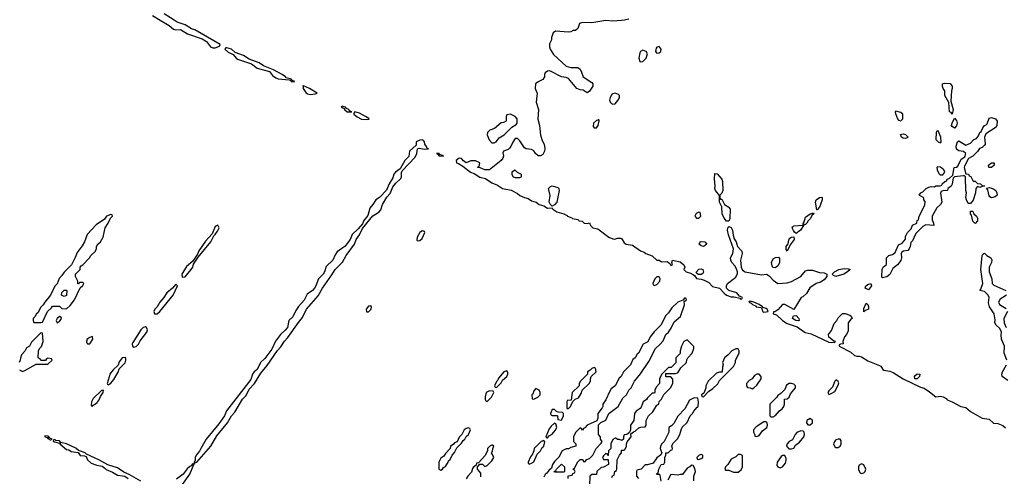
# Model space of a CAD drawing. Header units: inches. Extents: x 2701622 to 2964296, y 496201 to 720542.
# Tile 133 of 256: x 2777227 to 2785700, y 666069 to 670003. Entities that reach past the tile are written whole.
import ezdxf

# ---------------------------------------------------------------- set-up
doc = ezdxf.new("R2010")
doc.units = ezdxf.units.IN
doc.header["$MEASUREMENT"] = 0
for name, color, linetype in [('C7676', 7, 'Continuous'), ('C7677', 7, 'Continuous'), ('C7686', 7, 'Continuous'), ('C7687', 7, 'Continuous')]:
    doc.layers.add(name, color=color, linetype=linetype)

msp = doc.modelspace()

# ---------------------------------------------------------------- linework, layer by layer
at = {"layer": 'C7676', "color": 4, "elevation": 8}
for points in [[(2778435.9, 670000), (2778513.6, 669953.6), (2778550, 669922.4), (2778570, 669915.8), (2778610, 669919.3), (2778670, 669882), (2778797.2, 669837.2), (2778835.1, 669815.1), (2778870, 669767.7), (2778890, 669759.3), (2778910, 669761.3), (2778945.2, 669774.8), (2778953.2, 669790), (2778734.3, 669914.3), (2778705.4, 669925.4), (2778650, 669958.4), (2778582.9, 669982.9), (2778555.1, 670000)], [(2780000, 669255.3), (2779992, 669250), (2780000, 669246.7)], [(2780000, 668031.7), (2779958.2, 668001.8), (2779941.8, 667978.2), (2779920.4, 667930), (2779864.8, 667875.2), (2779850.2, 667829.8), (2779838.7, 667810), (2779797.4, 667770), (2779775.8, 667710), (2779763.1, 667690), (2779746.4, 667670), (2779701, 667639), (2779674.3, 667585.7), (2779626.6, 667533.4), (2779602.4, 667497.6), (2779578.4, 667441.6), (2779543.1, 667410), (2779530.3, 667349.7), (2779512.5, 667327.5), (2779470.4, 667290), (2779427.9, 667232.1), (2779396.3, 667163.7), (2779336.5, 667083.5), (2779299.5, 667050), (2779270.4, 666989.6), (2779244.4, 666970), (2779230.4, 666950), (2779216.9, 666903.1), (2779005.7, 666634.3), (2778988.5, 666590), (2778939.7, 666520.3), (2778832.4, 666390), (2778784.9, 666310), (2778774.9, 666285.1), (2778746, 666250), (2778737.1, 666230), (2778736, 666204), (2778724.7, 666184.7), (2778730, 666174), (2778734, 666186), (2778750, 666191), (2778871.3, 666328.7), (2778922.5, 666417.5), (2779015.1, 666530), (2779049.6, 666590), (2779077.5, 666622.5), (2779145.6, 666734.4), (2779175.4, 666764.6), (2779201.5, 666818.5), (2779247, 666870), (2779301.1, 666958.9), (2779356.2, 667023.8), (2779445.7, 667154.3), (2779474, 667186), (2779505.4, 667234.6), (2779534, 667266), (2779625.3, 667394.7), (2779662, 667438), (2779694.5, 667510), (2779795.6, 667624.4), (2779832, 667690), (2779914.3, 667805.7), (2779940.5, 667850), (2780000, 667907.5)], [(2777225.4, 666985.4), (2777250, 666972), (2777270, 666981), (2777370, 667034), (2777470, 667034), (2777506, 667070), (2777502, 667082), (2777470, 667086), (2777458, 667082), (2777450, 667066), (2777410, 667066), (2777402, 667082), (2777386, 667090), (2777388, 667150), (2777398, 667170), (2777413.6, 667186.4), (2777428, 667230), (2777422, 667302), (2777410, 667306), (2777330, 667226), (2777311.1, 667188.9), (2777285.4, 667174.6), (2777270, 667146), (2777243.6, 667116.4), (2777232.7, 667087.3), (2777232, 667070), (2777222, 667050)], [(2778268.4, 666028.4), (2778170, 666085.2), (2778124.1, 666104.1), (2778070, 666141.2), (2777986.6, 666166.6), (2777908.7, 666210), (2777800.9, 666260.9), (2777790, 666272.7), (2777732.7, 666292.7), (2777710, 666312.7), (2777630, 666349.2), (2777580.2, 666360.2), (2777570, 666374), (2777538, 666378), (2777530, 666386), (2777518, 666382), (2777514, 666370), (2777570, 666354), (2777578, 666358), (2777572, 666350), (2777630, 666300.7), (2777650, 666298), (2777670, 666282.8), (2777730, 666274), (2777748.8, 666248.8), (2777784.9, 666244.9), (2777798.5, 666238.5), (2777810.8, 666210), (2777843.4, 666183.4), (2777890, 666164.9), (2777937.1, 666157.1), (2777960.5, 666140.5), (2777970, 666127.7), (2778025.2, 666105.2), (2778070, 666079.1), (2778131.1, 666071.1), (2778161, 666050)], [(2778566, 665910), (2778691.2, 666088.8), (2778726, 666170), (2778715.3, 666175.3), (2778701.4, 666158.6), (2778690, 666154), (2778667.3, 666132.7), (2778632.7, 666087.3), (2778575.1, 666044.9)]]:
    msp.add_lwpolyline(points, dxfattribs=at)
for points in [[(2779010, 669760.9), (2779000.5, 669759.5), (2778991, 669750), (2779022, 669722), (2779063.8, 669703.8), (2779090, 669670.7), (2779102.3, 669662.3), (2779221.3, 669621.3), (2779270, 669586.4), (2779376.4, 669556.4), (2779402.2, 669522.2), (2779430, 669501.6), (2779450, 669493.4), (2779544.7, 669484.7), (2779559.6, 669479.6), (2779562, 669470), (2779590, 669467.3), (2779591.9, 669471.9), (2779576.4, 669476.4), (2779570, 669486), (2779562, 669482), (2779566, 669490), (2779521.2, 669501.2), (2779515.3, 669510), (2779485.2, 669530), (2779411, 669571), (2779326, 669606), (2779289, 669630), (2779203, 669663), (2779153, 669693), (2779081, 669721), (2779048.7, 669750)], [(2779670, 669432), (2779662, 669430), (2779666.4, 669426.4), (2779667.7, 669410), (2779690, 669374.8), (2779703.7, 669363.7), (2779730, 669359.3), (2779770, 669364), (2779788, 669370), (2779721.2, 669410)], [(2778010, 668326), (2777974, 668310), (2777956.9, 668283.1), (2777885.4, 668234.6), (2777807.3, 668152.7), (2777784.7, 668090), (2777765.4, 668054.6), (2777722, 667998), (2777705.4, 667954.6), (2777672, 667890), (2777610, 667828), (2777590, 667798), (2777566.4, 667773.6), (2777550, 667726), (2777530, 667706), (2777491.6, 667628.4), (2777442, 667570), (2777430, 667546), (2777410, 667526), (2777383.6, 667476.4), (2777371.6, 667468.4), (2777356.9, 667443.1), (2777342, 667430), (2777342, 667410), (2777350, 667394), (2777410, 667394), (2777422, 667398), (2777466, 667490), (2777500.4, 667519.6), (2777510, 667534), (2777570, 667534), (2777590, 667514), (2777630, 667512), (2777660.4, 667539.6), (2777698, 667590), (2777747.3, 667692.7), (2777770, 667714), (2777778, 667730), (2777770, 667738), (2777742, 667738), (2777732.7, 667727.3), (2777727.3, 667727.3), (2777726, 667750), (2777708, 667790), (2777708, 667810), (2777746, 667850), (2777748.4, 667871.6), (2777756.4, 667883.6), (2777770, 667892), (2777828, 667950), (2777838, 667970), (2777878, 668010), (2777887.3, 668032.7), (2777888, 668050), (2777898, 668070), (2777922, 668090), (2777944, 668130), (2777962, 668210), (2777988, 668250), (2778008, 668292), (2778026, 668310), (2778022, 668322)], [(2778932.5, 668232.5), (2778910, 668222), (2778883, 668157), (2778824.7, 668095.3), (2778767.7, 668012.3), (2778756.3, 667983.7), (2778717.3, 667922.7), (2778663.4, 667876.6), (2778623, 667810), (2778626, 667786), (2778650, 667788), (2778701.6, 667850), (2778715.6, 667870), (2778724.1, 667895.9), (2778763.2, 667956.8), (2778870.9, 668089.1), (2778898, 668142), (2778910, 668151.3), (2778930, 668181), (2778942.7, 668210)], [(2777610, 667618), (2777586, 667630), (2777588.4, 667651.6), (2777610, 667674), (2777630, 667674), (2777634, 667670), (2777630, 667628)], [(2778570, 667724), (2778542.8, 667690), (2778493, 667650), (2778467.7, 667610), (2778433.4, 667570), (2778410.4, 667529.6), (2778390.7, 667510), (2778382, 667490), (2778386, 667470), (2778410, 667468), (2778432.2, 667487.8), (2778546.3, 667630), (2778584, 667710)], [(2777570, 667446), (2777550, 667428), (2777541, 667410), (2777550, 667392), (2777570, 667402), (2777586, 667430), (2777582, 667442)], [(2778310, 667356.2), (2778290, 667352), (2778268.9, 667331.1), (2778199.2, 667220.8), (2778194.4, 667210), (2778197.3, 667190), (2778210, 667182.4), (2778230, 667188.4), (2778250, 667207.7), (2778263.5, 667236.5), (2778321.1, 667310), (2778326, 667330), (2778318, 667350)], [(2777854.6, 667274.6), (2777830, 667266), (2777807.3, 667250), (2777800.7, 667230), (2777802.5, 667222.5), (2777810, 667211.3), (2777830, 667210.8), (2777857.2, 667250)], [(2778134, 667094), (2778110, 667089.3), (2778083.8, 667056.2), (2778073.2, 667026.8), (2778030, 666987), (2778006.5, 666953.5), (2777980.7, 666870), (2777982, 666862), (2777990, 666856), (2777995.9, 666864.1), (2778010, 666870.8), (2778036.8, 666903.2), (2778074.3, 666965.7), (2778084.2, 666995.8), (2778133.3, 667046.7), (2778140.7, 667070), (2778139, 667090)], [(2777930, 666809), (2777860.2, 666739.8), (2777844.4, 666710), (2777840.7, 666680.7), (2777850, 666671.3), (2777858, 666682), (2777870, 666687.7), (2777893.9, 666706.1), (2777910.9, 666729.1), (2777922.3, 666757.7), (2777945.2, 666790), (2777947.3, 666807.3)], [(2777442, 666418), (2777442, 666410), (2777463.6, 666403.6), (2777470, 666394), (2777478, 666398), (2777474, 666390), (2777490, 666384.7), (2777496.4, 666383.6), (2777506, 666390), (2777480.4, 666400.4), (2777478, 666410), (2777470, 666415.3)]]:
    msp.add_lwpolyline(points, close=True, dxfattribs=at)
at = {"layer": 'C7677', "color": 4, "elevation": 8}
for points in [[(2778555.1, 670000), (2778470, 670052.3)], [(2778370, 670039.5), (2778435.9, 670000)]]:
    msp.add_lwpolyline(points, dxfattribs=at)
at = {"layer": 'C7686', "color": 4, "elevation": 8}
for points in [[(2782430.3, 670000), (2782405.4, 669994.6), (2782330, 669989.2), (2782270, 669995.1), (2782150, 669975.1), (2782070, 669979), (2782044.7, 669970), (2782030, 669926), (2782011.1, 669908.9), (2781990, 669908.7), (2781970, 669898), (2781950, 669895.3), (2781836.9, 669903.1), (2781818, 669890), (2781802, 669850), (2781802, 669830), (2781786.4, 669793.6), (2781786, 669770), (2781791.3, 669750), (2781822, 669702), (2781930, 669602.8), (2781970, 669590.6), (2782030, 669590.4), (2782050, 669575.5), (2782063, 669550), (2782074.8, 669510), (2782150, 669460.7), (2782159.1, 669450), (2782158.4, 669430), (2782130, 669387), (2782110, 669373.2), (2782076.6, 669396.6), (2782050, 669399.3), (2782022, 669410), (2781950, 669496), (2781930, 669503.7), (2781888.7, 669510), (2781790, 669562), (2781770, 669558), (2781750, 669546), (2781742, 669530), (2781742, 669510), (2781730, 669488), (2781690, 669468.7), (2781664.7, 669450), (2781662.8, 669410), (2781681, 669370), (2781670.9, 669290.9), (2781690.8, 669230), (2781684.5, 669144.5), (2781699.1, 669090), (2781708.3, 669008.3), (2781723.1, 668963.1), (2781740.5, 668930), (2781747.1, 668892.9), (2781744, 668870), (2781730, 668842.7), (2781710, 668829.5), (2781689.7, 668829.7), (2781666, 668850), (2781650, 668874), (2781630, 668884), (2781586, 668890), (2781570, 668898), (2781530, 668958), (2781510, 668978), (2781490, 668978), (2781470, 668948), (2781454.8, 668910), (2781443.4, 668896.6), (2781430, 668885.2), (2781391.1, 668868.9), (2781384.7, 668855.3), (2781391, 668830), (2781386, 668810), (2781371, 668790), (2781270, 668708), (2781230, 668708.7), (2781190, 668728), (2781169.2, 668729.2), (2781170, 668734), (2781182, 668738), (2781186, 668770), (2781150, 668788), (2781110, 668788), (2781070, 668769), (2781045.6, 668785.6), (2781030, 668808), (2781010, 668808.7), (2780982, 668790), (2780984.7, 668770), (2781004.1, 668764.1), (2781040.5, 668740.5), (2781106.8, 668690), (2781138.3, 668678.3), (2781187.1, 668647.1), (2781234.2, 668634.2), (2781290, 668597.1), (2781338.3, 668578.3), (2781381, 668550), (2781455.5, 668535.5), (2781510, 668506.4), (2781530, 668488.5), (2781570, 668470.5), (2781602.4, 668462.4), (2781630, 668442.4), (2781670.7, 668430.7), (2781696, 668410), (2781738, 668398), (2781770, 668380.4), (2781810, 668382), (2781814.8, 668370), (2781847.9, 668347.9), (2781910.8, 668330.8), (2781936.8, 668316.8), (2781941, 668310), (2781977.3, 668297.3), (2781984.7, 668290), (2782030, 668282), (2782042, 668270), (2782066.8, 668266.8), (2782084.7, 668250), (2782114, 668246), (2782130, 668254), (2782138, 668230), (2782158, 668210), (2782201, 668201), (2782298, 668130), (2782330, 668114), (2782349, 668111), (2782370, 668121), (2782399.6, 668119.6), (2782410, 668114), (2782430, 668081), (2782444.7, 668070), (2782501, 668061), (2782570, 668010.8), (2782601.1, 668001.1), (2782616, 667990), (2782668.4, 667968.4), (2782710, 667930.8), (2782730, 667931), (2782750, 667917.3), (2782798.8, 667918.8), (2782822, 667902), (2782830, 667886), (2782846, 667890), (2782838, 667910), (2782846, 667930), (2782910, 667916.3), (2782941, 667890), (2782952, 667870), (2782942, 667850), (2782961, 667830), (2782998.8, 667818.8), (2783024.9, 667804.9), (2783036, 667796), (2783050, 667772), (2783090, 667767.7), (2783118.5, 667758.5), (2783157.5, 667737.5), (2783190, 667704.4), (2783250.5, 667690.5), (2783288.2, 667648.2), (2783310, 667630.8), (2783350, 667616.3), (2783375.9, 667615.9), (2783423.6, 667603.6), (2783430, 667594), (2783442, 667598), (2783446, 667610), (2783422, 667622), (2783398, 667650), (2783330, 667669), (2783309, 667690), (2783309, 667710), (2783319, 667730), (2783390, 667784.7), (2783404.7, 667815.3), (2783405.2, 667830), (2783396.5, 667856.5), (2783381.5, 667881.5), (2783356, 667910), (2783346.6, 667930), (2783344.5, 667950), (2783362.7, 667990), (2783369, 668030), (2783325.2, 668150), (2783319, 668190), (2783324, 668216), (2783330, 668222), (2783350, 668211.3), (2783361, 668190), (2783365.4, 668145.4), (2783376.3, 668116.3), (2783393.4, 668090), (2783404.7, 668050), (2783440.7, 668010), (2783444.9, 667990), (2783430.7, 667930), (2783436, 667870), (2783446.4, 667846.4), (2783470, 667831), (2783610, 667804.7), (2783654, 667810), (2783676.9, 667796.9), (2783710, 667758), (2783750, 667731.3), (2783830, 667734.8), (2783870, 667747.3), (2783949, 667790), (2783990, 667838), (2784010, 667846), (2784050, 667844.7), (2784110, 667826), (2784150, 667822), (2784174, 667810), (2784172, 667790), (2784150, 667762), (2784117.3, 667742.7), (2784082, 667730), (2784027.1, 667692.9), (2783997.3, 667642.7), (2783965.4, 667614.6), (2783951.6, 667608.4), (2783890, 667506), (2783810, 667548), (2783790, 667548), (2783750, 667502), (2783726, 667486), (2783714, 667486), (2783712, 667470), (2783739.5, 667459.5), (2783790.7, 667410), (2783830, 667386), (2783917.1, 667357.1), (2783987.3, 667307.3), (2784037, 667297), (2784190, 667224.9), (2784210, 667220.5), (2784230, 667224.7), (2784238, 667222), (2784246, 667230), (2784230, 667235.3), (2784189.2, 667269.2), (2784186, 667290), (2784213.6, 667326.4), (2784234.6, 667385.4), (2784258, 667410), (2784270, 667434), (2784308.4, 667471.6), (2784330, 667471.3), (2784370, 667456), (2784382, 667450), (2784392, 667430), (2784378, 667422), (2784357.3, 667390), (2784356.9, 667323.1), (2784342, 667290), (2784324.7, 667270), (2784311.3, 667230), (2784312, 667210), (2784290, 667208), (2784278, 667202), (2784278, 667190), (2784379.3, 667139.3), (2784412, 667110), (2784430, 667102.8), (2784450, 667104.9), (2784470, 667099.1), (2784524.2, 667064.2), (2784624.7, 667024.7), (2784637.5, 667017.5), (2784656, 666990), (2784664.4, 666984.4), (2784715.8, 666975.8), (2784743.4, 666963.4), (2784830, 666907.7), (2784978, 666838), (2785010, 666828.2), (2785057, 666797), (2785110, 666753), (2785150, 666759.1), (2785174.4, 666754.4), (2785199.8, 666739.8), (2785208.5, 666728.5), (2785250, 666711.3), (2785324.7, 666670), (2785370, 666662.8), (2785410, 666628.2), (2785510, 666570.6), (2785570, 666562.8), (2785606, 666526), (2785644.2, 666524.2), (2785686.9, 666506.9), (2785710, 666488)], [(2780000, 669246.7), (2780018.8, 669238.8), (2780021, 669230), (2780044.7, 669210), (2780070, 669208), (2780086, 669210), (2780072.7, 669212.7), (2780061.2, 669221.2), (2780059, 669230), (2780038, 669238), (2780030, 669248), (2780026, 669246), (2780028, 669250), (2780002.8, 669257.2), (2780000, 669255.3)], [(2780000, 667907.5), (2780006.3, 667913.7), (2780035.1, 667970), (2780107.6, 668070), (2780122, 668110), (2780150.9, 668149.1), (2780177.4, 668202.6), (2780266.1, 668313.9), (2780316.3, 668343.7), (2780335.7, 668364.3), (2780349.7, 668410.3), (2780386, 668474), (2780414.2, 668505.8), (2780438, 668562), (2780464.4, 668595.6), (2780505.9, 668634.1), (2780513, 668650), (2780513.4, 668686.6), (2780519.5, 668700.5), (2780630, 668818.8), (2780643.5, 668850), (2780649.1, 668890.9), (2780664.1, 668895.9), (2780710, 668887), (2780746, 668890), (2780734.6, 668894.6), (2780729, 668910), (2780712.7, 668930), (2780709.2, 668950), (2780702, 668962), (2780690, 668969.2), (2780670, 668966), (2780638.8, 668950), (2780639.5, 668920.5), (2780582.3, 668870), (2780576.2, 668823.8), (2780541.6, 668790), (2780501.6, 668718.4), (2780462, 668690), (2780446.8, 668673.2), (2780438.5, 668641.5), (2780407, 668590), (2780384.4, 668535.6), (2780324.4, 668470), (2780290.4, 668450), (2780266, 668410), (2780240.7, 668379.3), (2780224, 668316), (2780188.3, 668271.7), (2780175.6, 668244.4), (2780139.7, 668200.3), (2780087.5, 668152.5), (2780071.7, 668108.3), (2780025.7, 668050), (2780000, 668031.7)], [(2785721.2, 667070), (2785699.6, 667130), (2785700.7, 667190), (2785675.1, 667250), (2785672.9, 667287.1), (2785677.2, 667310), (2785662.4, 667342.4), (2785629.2, 667370), (2785619.3, 667390), (2785622, 667418), (2785611.8, 667470), (2785573.2, 667530), (2785564.7, 667564.7), (2785569, 667610), (2785562, 667630), (2785530, 667662), (2785488.7, 667670), (2785498, 667682), (2785515.3, 667730), (2785499.3, 667850), (2785509.2, 667970.8), (2785516.4, 667983.6), (2785530, 667992), (2785550, 667971.3), (2785584.7, 667950), (2785594, 667934), (2785590.8, 667910), (2785570.6, 667870), (2785570.5, 667830.5), (2785593.4, 667770), (2785596, 667730), (2785610, 667716), (2785714, 667670)], [(2781946, 666050), (2781947.3, 666072.7), (2781982, 666078), (2781987.3, 666092.7), (2782002, 666098), (2782006, 666110), (2782002, 666122), (2781986, 666130), (2782002, 666138), (2782030, 666194), (2782050, 666214), (2782072.7, 666212.7), (2782078, 666198), (2782090, 666194), (2782107.3, 666212.7), (2782130, 666222), (2782158, 666250), (2782188, 666310), (2782230, 666354), (2782238, 666370), (2782226, 666390), (2782226, 666410), (2782208, 666428), (2782208, 666512), (2782227.3, 666532.7), (2782270, 666552), (2782298, 666610), (2782378, 666670), (2782416.4, 666743.6), (2782448, 666770), (2782470, 666812), (2782488.9, 666831.1), (2782518, 666890), (2782570, 666952), (2782642, 667058), (2782698, 667170), (2782736.5, 667203.5), (2782763.1, 667236.9), (2782788.7, 667290), (2782810, 667312), (2782833.6, 667346.4), (2782860.2, 667399.8), (2782913.6, 667446.4), (2782947.3, 667547.3), (2782946, 667574), (2782966, 667590), (2782962, 667602), (2782950, 667606), (2782934, 667586), (2782890, 667568), (2782839.8, 667520.2), (2782810, 667478), (2782786.4, 667453.6), (2782744.7, 667370), (2782687.1, 667312.9), (2782652, 667270), (2782631.1, 667228.9), (2782591.6, 667208.4), (2782552, 667130), (2782539.6, 667120.4), (2782522, 667090), (2782504.7, 667075.3), (2782482, 667030), (2782422, 666970), (2782402, 666930), (2782386, 666914), (2782350, 666848), (2782318, 666822), (2782302, 666798), (2782270, 666728), (2782244.7, 666690), (2782244.7, 666670), (2782239.8, 666660.2), (2782202, 666610), (2782202, 666570), (2782192.7, 666547.3), (2782111.3, 666508.7), (2782090, 666486), (2782078, 666482), (2782070, 666466), (2782062, 666482), (2782050, 666486), (2782010, 666446), (2781992, 666410), (2781992, 666390), (2781994, 666370), (2782014, 666350), (2782014, 666330), (2781970, 666318), (2781950, 666306), (2781930, 666306), (2781894, 666290), (2781865.4, 666234.6), (2781830, 666198), (2781812, 666170), (2781802, 666138), (2781779.6, 666120.4), (2781763.6, 666096.4), (2781750, 666086), (2781736.9, 666063.1)], [(2785718, 667630), (2785664.4, 667595.6), (2785650.7, 667570), (2785657.3, 667550), (2785715.2, 667515.2)], [(2785726.8, 667490), (2785695.5, 667430), (2785699.3, 667390), (2785716.3, 667350)], [(2782322, 666058), (2782328, 666072), (2782342, 666078), (2782348.4, 666111.6), (2782362, 666118), (2782366, 666130), (2782368, 666210), (2782388.4, 666251.6), (2782406, 666270), (2782406, 666294), (2782430, 666294), (2782436.4, 666303.6), (2782448, 666330), (2782448, 666350), (2782454.6, 666365.4), (2782488, 666410), (2782486, 666434), (2782508.4, 666451.6), (2782523.1, 666456.9), (2782554.6, 666485.4), (2782571.6, 666491.6), (2782610, 666494), (2782618, 666510), (2782618, 666550), (2782638, 666590), (2782674.6, 666625.4), (2782710, 666682), (2782726, 666690), (2782730, 666714), (2782750, 666734), (2782770, 666774), (2782828, 666830), (2782848, 666870), (2782847.3, 666907.3), (2782830, 666926), (2782790, 666926), (2782786, 666930), (2782786, 666954), (2782870, 666954), (2782890, 666962), (2782916.4, 667003.6), (2782966, 667050), (2782968.4, 667071.6), (2782978, 667090), (2783015.3, 667130), (2783028, 667170), (2783027.3, 667187.3), (2782970, 667246), (2782942, 667230), (2782922, 667190), (2782912, 667150), (2782912, 667128), (2782874, 667090), (2782872.7, 667047.3), (2782832.7, 667007.3), (2782810, 667006), (2782750, 666946), (2782734, 666910), (2782734, 666870), (2782703.6, 666836.4), (2782694, 666810), (2782694, 666790), (2782690, 666786), (2782670, 666786), (2782630, 666746), (2782622, 666730), (2782592, 666710), (2782575.3, 666664.7), (2782566.4, 666653.6), (2782532, 666630), (2782518, 666610), (2782511.3, 666550), (2782482, 666510), (2782482, 666470), (2782474, 666446), (2782451.6, 666428.4), (2782430, 666426), (2782422, 666410), (2782422, 666390), (2782410, 666378), (2782390, 666386), (2782370, 666386), (2782358, 666398), (2782350, 666398), (2782330, 666386), (2782314, 666350), (2782314, 666310), (2782294, 666290), (2782291.6, 666248.4), (2782287.3, 666247.3), (2782282, 666262), (2782270, 666266), (2782250, 666246), (2782242, 666230), (2782250, 666214), (2782290, 666214), (2782294, 666170), (2782250, 666148), (2782230, 666146), (2782194, 666110), (2782190, 666086), (2782150, 666086), (2782134, 666070), (2782131, 665990)], [(2785730, 666894), (2785682, 666930), (2785679, 666950), (2785684, 666970), (2785719, 667030)], [(2782747.3, 666027.3), (2782738, 666078), (2782730, 666086), (2782710, 666086), (2782708, 666090), (2782722, 666098), (2782726, 666130), (2782748, 666170), (2782770, 666174), (2782778, 666190), (2782778, 666230), (2782786, 666250), (2782786, 666270), (2782807.3, 666272.7), (2782830, 666294), (2782842, 666298), (2782846, 666310), (2782838, 666330), (2782848.9, 666351.1), (2782888.9, 666391.1), (2782908.7, 666430), (2782918, 666470), (2782928.4, 666491.6), (2782970, 666534), (2782998, 666590), (2783018, 666610), (2783028, 666630), (2783056.4, 666663.6), (2783066, 666670), (2783067.3, 666707.3), (2783062, 666742), (2783030, 666746), (2782990, 666726), (2782952, 666650), (2782890, 666586), (2782856.9, 666523.1), (2782836.9, 666503.1), (2782814, 666490), (2782812, 666450), (2782772, 666370), (2782752, 666350), (2782742, 666330), (2782738, 666310), (2782754, 666270), (2782742, 666250), (2782710, 666228), (2782677.3, 666182.7), (2782630, 666168.7), (2782610, 666168), (2782574, 666130), (2782538, 666122), (2782534, 666110), (2782534, 666070), (2782552, 666050)], [(2781194.6, 666065.4), (2781196.4, 666096.4), (2781166, 666130), (2781166, 666154), (2781170, 666154), (2781186, 666174), (2781210, 666174), (2781230, 666154), (2781250, 666162), (2781290, 666202), (2781306, 666230), (2781296.4, 666256.4), (2781286, 666270), (2781296.4, 666283.6), (2781298, 666310), (2781306, 666330), (2781296.4, 666336.4), (2781290, 666338), (2781274, 666330), (2781254, 666310), (2781254, 666290), (2781230, 666246), (2781174, 666186), (2781158, 666182), (2781154, 666166), (2781130, 666146), (2781123.6, 666136.4), (2781116, 666104), (2781082, 666070), (2781070, 666046)], [(2783028, 666030), (2783028.7, 666070), (2783042, 666110), (2783036.4, 666136.4), (2783022, 666162), (2783010, 666166), (2782994, 666150), (2782970, 666138), (2782930, 666086), (2782910, 666086), (2782890, 666078), (2782830, 666086), (2782803.6, 666036.4)]]:
    msp.add_lwpolyline(points, dxfattribs=at)
at = {"layer": 'C7686', "color": 4}
for points, elevation in [([(2782590, 669739), (2782570.7, 669729.3), (2782564, 669716), (2782555.5, 669670), (2782563.8, 669643.8), (2782570, 669638.8), (2782590, 669641.3), (2782619.1, 669670), (2782629.6, 669709.6), (2782617.2, 669730)], 12), ([(2782730, 669771.2), (2782710, 669765.1), (2782703.2, 669756.8), (2782697, 669730), (2782710, 669715.8), (2782730, 669717), (2782743, 669730), (2782747.6, 669750)], 12), ([(2785250, 669188.7), (2785242, 669202), (2785229.2, 669210), (2785222, 669290), (2785189, 669350), (2785188.7, 669390), (2785173.2, 669410), (2785167.3, 669427.3), (2785169.5, 669450), (2785184.2, 669455.8), (2785232.8, 669452.8), (2785250.8, 669430), (2785250.8, 669410), (2785244.7, 669390), (2785241, 669301), (2785261, 669230)], 8), ([(2782350, 669369.7), (2782330, 669365.1), (2782322, 669358), (2782307.3, 669332.7), (2782303.1, 669310), (2782310.4, 669290), (2782319.9, 669279.9), (2782330, 669274), (2782350, 669278), (2782374.6, 669305.4), (2782388.2, 669330), (2782387.6, 669350), (2782379.3, 669359.3)], 12), ([(2780111.3, 669208.7), (2780102, 669198), (2780103, 669190), (2780130, 669167.3), (2780167.3, 669147.3), (2780210, 669141.6), (2780230, 669146), (2780233.2, 669146.8), (2780231.1, 669151.1), (2780204, 669170), (2780150, 669196.9)], 8), ([(2784765.4, 669214.6), (2784762, 669210), (2784764.7, 669195.3), (2784781, 669150), (2784790, 669138), (2784810, 669132), (2784828, 669150), (2784828, 669190), (2784810, 669202)], 12), ([(2781450, 669188), (2781418, 669182), (2781414, 669170), (2781414, 669130), (2781390, 669118), (2781370, 669115.3), (2781313.7, 669066.3), (2781272, 669050), (2781251.3, 669030), (2781251, 669010), (2781267.3, 668967.3), (2781290, 668942), (2781310, 668942), (2781328.4, 668951.6), (2781353.6, 668986.4), (2781395.3, 669010), (2781463.1, 669076.9), (2781500.4, 669099.6), (2781508, 669110), (2781508, 669150), (2781490, 669168)], 8), ([(2782210, 669146), (2782202, 669138), (2782190, 669135.3), (2782166, 669110), (2782162.8, 669082.8), (2782171.3, 669071.3), (2782190, 669071), (2782205.2, 669090), (2782212.5, 669132.5)], 12), ([(2785512, 668572), (2785528, 668572), (2785530.7, 668570.7), (2785532.7, 668567.3), (2785510, 668566), (2785490, 668558), (2785470, 668566), (2785454, 668550), (2785451.3, 668510), (2785430.7, 668449.3), (2785410, 668418), (2785390, 668418), (2785374, 668450), (2785369.4, 668470), (2785375.3, 668510), (2785369.3, 668530), (2785366, 668650), (2785358, 668658), (2785350, 668658), (2785271, 668649), (2785261, 668639), (2785256, 668624), (2785250, 668586), (2785242, 668570), (2785214, 668550), (2785212, 668530), (2785172, 668528), (2785158, 668522), (2785152, 668508), (2785162, 668430), (2785151.3, 668410), (2785118, 668382), (2785078, 668310), (2785079.6, 668279.6), (2785092, 668250), (2785094, 668230), (2785024.7, 668235.3), (2784999.6, 668220.4), (2784939.6, 668160.4), (2784910, 668098), (2784896, 668084), (2784890.6, 668050), (2784881, 668030), (2784870, 668015.3), (2784831.3, 668008.7), (2784819.6, 668000.4), (2784812, 667990), (2784816, 667950), (2784810, 667928), (2784782, 667890), (2784739.6, 667860.4), (2784713.7, 667806.3), (2784690, 667788.7), (2784650, 667778), (2784645.2, 667790), (2784650, 667854), (2784658, 667870), (2784687.3, 667892.7), (2784686, 667950), (2784706, 667970), (2784739, 667981), (2784762, 667998), (2784790, 668062), (2784822, 668078), (2784848.9, 668111.1), (2784850, 668134), (2784868, 668170), (2784899, 668201), (2784910, 668231.3), (2784946, 668250), (2784950, 668274), (2784962, 668278), (2784968, 668310), (2785015.3, 668404.7), (2785018, 668438), (2785008.7, 668450), (2785008, 668468), (2784968, 668490), (2784982, 668510), (2784999.3, 668520.7), (2785028.7, 668550), (2785050, 668561), (2785070, 668564.7), (2785098, 668562), (2785110, 668571.3), (2785147.3, 668572.7), (2785162, 668578), (2785166, 668590), (2785188, 668610), (2785204, 668616), (2785209.2, 668630), (2785224.1, 668635.9), (2785256.4, 668663.6), (2785268.7, 668730), (2785288.7, 668731.3), (2785299, 668741), (2785330, 668802), (2785359, 668821), (2785368, 668850), (2785350, 668868), (2785310, 668874), (2785290, 668888), (2785286, 668914), (2785298, 668950), (2785310, 668958), (2785370, 668922), (2785410, 668938), (2785438, 668970), (2785459.3, 668980.7), (2785478, 669002), (2785490, 669030.8), (2785501.2, 669038.8), (2785514, 669070), (2785530, 669090.6), (2785543.7, 669096.3), (2785553.2, 669106.8), (2785570, 669154.9), (2785590, 669160.7), (2785624.7, 669150), (2785638.8, 669130), (2785636, 669090), (2785630, 669078), (2785540.5, 669019.5), (2785530.6, 668990), (2785534, 668930), (2785530, 668922), (2785510, 668902), (2785486, 668894), (2785470, 668868), (2785430, 668828), (2785391.6, 668808.4), (2785358, 668742), (2785356, 668730), (2785370, 668674), (2785392, 668672), (2785398, 668658), (2785411.6, 668651.6), (2785432, 668612), (2785450, 668611.3), (2785470, 668592), (2785494, 668590)], 8), ([(2785270, 669068), (2785250, 669082), (2785246.6, 669090), (2785250, 669112), (2785270, 669154), (2785290, 669134), (2785294, 669110), (2785290, 669088)], 8), ([(2785130, 669046), (2785118, 669042), (2785114, 669030), (2785112, 668970), (2785130, 668952), (2785150, 668942), (2785155.3, 668950), (2785154, 668990)], 12), ([(2784850, 668979.3), (2784830, 668981.2), (2784815.3, 668990), (2784807.3, 669012.7), (2784830, 669020.5), (2784850, 669014.9), (2784874, 668990), (2784870, 668989)], 8), ([(2780838, 668850), (2780814, 668850), (2780825.4, 668845.4), (2780830, 668834), (2780838, 668838), (2780834, 668830), (2780870, 668827.7), (2780875.3, 668830), (2780840.4, 668840.4)], 8), ([(2781490, 668706), (2781462, 668690), (2781462, 668670), (2781474, 668650), (2781490, 668642), (2781530, 668642), (2781546, 668650), (2781546, 668670), (2781510, 668686)], 12), ([(2785124.5, 668735.5), (2785118, 668730), (2785121, 668710), (2785137.5, 668677.5), (2785147.3, 668667.3), (2785170, 668667.4), (2785189.5, 668690), (2785180.9, 668710), (2785150, 668732.3)], 12), ([(2785590, 668729.2), (2785566, 668730), (2785564, 668750), (2785590, 668770.8), (2785614, 668770), (2785612, 668750)], 8), ([(2783258, 668458), (2783270, 668458), (2783291.3, 668410), (2783330, 668386.8), (2783342, 668370), (2783338.8, 668290), (2783330, 668266), (2783310, 668268), (2783290, 668294), (2783272, 668330), (2783269.3, 668389.3), (2783249.3, 668430), (2783249, 668489), (2783214, 668530), (2783209.2, 668550), (2783213.2, 668570), (2783207.2, 668632.8), (2783210, 668678), (2783230, 668676), (2783270.6, 668630), (2783276.3, 668610), (2783278.8, 668530), (2783270, 668508.7), (2783251.3, 668490), (2783251.6, 668471.6)], 8), ([(2781810, 668395.3), (2781792.9, 668412.9), (2781784, 668430), (2781792.9, 668487.1), (2781778, 668550), (2781794.6, 668565.4), (2781809.2, 668570.8), (2781857.5, 668557.5), (2781866, 668550), (2781870.5, 668530.5), (2781850.6, 668430), (2781830, 668409)], 8), ([(2785590, 668468.7), (2785576.4, 668476.4), (2785570, 668486), (2785558, 668538), (2785547.3, 668552.7), (2785570, 668556), (2785588.9, 668551.1), (2785610, 668542.8), (2785626, 668530), (2785636, 668510), (2785638, 668490), (2785622, 668478)], 8), ([(2784086, 668366), (2784074, 668430), (2784081.2, 668450), (2784110, 668471), (2784130, 668474), (2784134, 668470), (2784132, 668452), (2784118.8, 668410), (2784110, 668388), (2784090, 668366)], 8), ([(2785450, 668246), (2785430, 668268), (2785418, 668318), (2785409, 668330), (2785410, 668354), (2785430, 668354), (2785438, 668330), (2785461, 668310), (2785470, 668292), (2785470, 668268.7)], 8), ([(2783070, 668346), (2783047.1, 668332.9), (2783038, 668310), (2783050, 668292), (2783070, 668292), (2783088, 668310), (2783082, 668342)], 12), ([(2783910, 668162), (2783893.6, 668173.6), (2783885.6, 668185.6), (2783874, 668210), (2783880.9, 668219.1), (2783890, 668226), (2783968, 668232), (2783968, 668248), (2783979, 668261), (2783990, 668302), (2784030, 668330.8), (2784058, 668338), (2784062, 668330), (2784044.7, 668315.3), (2784031, 668290), (2784010.8, 668269.2), (2784002, 668250), (2783990, 668238), (2783982, 668238), (2783970.9, 668229.1), (2783946, 668190)], 8), ([(2780690, 668184), (2780671.3, 668170), (2780646.8, 668130), (2780644.5, 668104.5), (2780650, 668098), (2780670, 668101), (2780690, 668118), (2780713.2, 668170), (2780710, 668178), (2780702, 668182)], 8), ([(2783830, 668008), (2783823.1, 668023.1), (2783822, 668050), (2783830, 668062), (2783836.4, 668063.6), (2783850, 668114), (2783866, 668130), (2783890, 668132), (2783891, 668110), (2783856.9, 668063.1)], 8), ([(2783110, 668049.3), (2783090, 668054), (2783074, 668070), (2783084, 668090), (2783090, 668093.4), (2783122, 668090), (2783138.8, 668070), (2783130, 668059)], 8), ([(2783730, 667864), (2783709, 667869), (2783701.5, 667881.5), (2783697, 667910), (2783710, 667942.8), (2783730, 667953.4), (2783756.3, 667956.3), (2783766.4, 667946.4), (2783764.9, 667910), (2783754.9, 667885.1)], 8), ([(2783090, 667808), (2783068.7, 667808.7), (2783055.3, 667815.3), (2783048.7, 667828.7), (2783070, 667853.4), (2783090, 667856.3), (2783104.7, 667850), (2783111.1, 667828.9), (2783104.7, 667815.3)], 8), ([(2784250, 667789.2), (2784230, 667798), (2784218, 667810), (2784238, 667830), (2784275.3, 667850), (2784320.7, 667860.7), (2784356.9, 667856.9), (2784374, 667850), (2784352, 667830), (2784318, 667810)], 8), ([(2782710, 667788.7), (2782691.3, 667770), (2782674, 667730), (2782678, 667718), (2782690, 667714), (2782710, 667722), (2782735.3, 667750), (2782739, 667770), (2782730, 667788)], 8), ([(2784530, 667675.3), (2784504, 667690), (2784508.7, 667710), (2784530, 667724.7), (2784551.3, 667731.3), (2784558, 667710)], 8), ([(2780250, 667538), (2780230, 667534), (2780207.7, 667510), (2780210, 667484.7), (2780230, 667486), (2780252.7, 667510), (2780254, 667530)], 8), ([(2783523.6, 667576.4), (2783504.7, 667575.3), (2783502, 667570), (2783522, 667562), (2783532, 667550), (2783558.8, 667538.8), (2783564.7, 667530), (2783603.6, 667523.6), (2783614, 667514), (2783618, 667490), (2783630, 667484), (2783650, 667484.9), (2783668, 667490), (2783658, 667510), (2783650, 667515.3), (2783622, 667522), (2783618, 667530), (2783590, 667548), (2783546, 667570)], 8), ([(2784490, 667486), (2784490, 667514), (2784510, 667561), (2784524.7, 667550), (2784532, 667530), (2784532, 667510), (2784502, 667498)], 8), ([(2783930, 667408), (2783906, 667410), (2783878, 667430), (2783887.3, 667452.7), (2783910, 667454), (2783932, 667430), (2783934, 667410)], 8), ([(2783410, 667166), (2783390, 667166), (2783354, 667150), (2783323.6, 667116.4), (2783292, 667090), (2783274, 667050), (2783282, 667030), (2783274, 667010), (2783272.7, 666967.3), (2783250, 666966), (2783223.6, 666956.4), (2783151.6, 666888.4), (2783132, 666850), (2783132, 666828), (2783114, 666786), (2783094, 666770), (2783098, 666758), (2783110, 666754), (2783156.4, 666803.6), (2783190, 666822), (2783234.6, 666865.4), (2783250, 666894), (2783370, 667014), (2783388, 667050), (2783388, 667070), (2783418, 667130), (2783418, 667150)], 8), ([(2782170, 667006), (2782150, 666998), (2782136.9, 666983.1), (2782114, 666970), (2782112, 666948), (2782052, 666890), (2782042, 666870), (2782042, 666850), (2781982, 666790), (2781974, 666726), (2781938, 666722), (2781934, 666710), (2781934, 666654), (2781950, 666652), (2781968, 666670), (2781986, 666714), (2782007.3, 666732.7), (2782034.6, 666745.4), (2782058, 666782), (2782068.7, 666811.3), (2782128, 666870), (2782138, 666890), (2782138, 666910), (2782146, 666930), (2782188, 666970), (2782182, 667002)], 8), ([(2781418, 666978), (2781394, 666970), (2781346.4, 666913.6), (2781342, 666898), (2781330, 666886), (2781314, 666850), (2781318, 666838), (2781330, 666834), (2781370, 666874), (2781383.1, 666896.9), (2781418, 666930), (2781428, 666950), (2781427.3, 666967.3)], 8), ([(2783590, 666948), (2783570, 666948), (2783550, 666938), (2783531.3, 666908.7), (2783505.4, 666894.6), (2783482, 666870), (2783482, 666850), (2783490, 666834), (2783511.6, 666831.6), (2783530, 666822), (2783546, 666830), (2783570, 666854), (2783608.7, 666910), (2783608, 666930)], 8), ([(2784950, 666908), (2784928.9, 666908.9), (2784928.4, 666931.6), (2784950, 666952), (2784974, 666950), (2784971.3, 666930)], 8), ([(2781670, 666826), (2781650, 666806), (2781642, 666778), (2781634, 666770), (2781638, 666738), (2781650, 666734), (2781670, 666742), (2781686, 666750), (2781706, 666770), (2781706, 666790), (2781698, 666810)], 8), ([(2783870, 666868.7), (2783850, 666868.7), (2783825.4, 666854.6), (2783810, 666818), (2783776.9, 666783.1), (2783750, 666766), (2783742, 666750), (2783682, 666690), (2783682, 666590), (2783690, 666582), (2783710, 666582), (2783730, 666592), (2783766.6, 666633.4), (2783788.7, 666650), (2783802, 666670), (2783808.7, 666690), (2783807.3, 666732.7), (2783830, 666738), (2783848, 666750), (2783860.2, 666779.8), (2783902, 666830), (2783902, 666850), (2783890, 666862)], 8), ([(2784250, 666898), (2784242, 666890), (2784222, 666838), (2784190, 666806), (2784182, 666790), (2784190, 666774), (2784210, 666782), (2784240.4, 666799.6), (2784270, 666854), (2784274.6, 666874.6), (2784270, 666886), (2784256.4, 666896.4)], 8), ([(2781270, 666806), (2781242, 666790), (2781234, 666754), (2781234, 666730), (2781238, 666718), (2781250, 666714), (2781288, 666750), (2781306, 666790), (2781302, 666802)], 8), ([(2781830, 666646), (2781810, 666646), (2781794, 666610), (2781798, 666598), (2781810, 666594), (2781850, 666594), (2781854, 666590), (2781858, 666558), (2781890, 666554), (2781906, 666590), (2781906, 666610), (2781898, 666618), (2781860.4, 666620.4), (2781847.3, 666627.3)], 8), ([(2781830, 666526), (2781799.6, 666500.4), (2781782, 666478), (2781754, 666410), (2781762, 666402), (2781770, 666402), (2781782, 666418), (2781810, 666432), (2781836.4, 666463.6), (2781848, 666490), (2781842, 666522)], 8), ([(2783650, 666538), (2783630, 666538), (2783565.4, 666494.6), (2783542, 666470), (2783542, 666450), (2783554, 666426), (2783554, 666414), (2783570, 666412), (2783590, 666422), (2783618, 666462), (2783655.3, 666490), (2783662, 666510), (2783658, 666530)], 8), ([(2784030, 666568), (2784002, 666550), (2783998, 666530), (2784010, 666512), (2784030, 666512), (2784048, 666530), (2784048, 666550)], 8), ([(2781086, 666486), (2781070, 666482), (2781052, 666470), (2781031.6, 666428.4), (2781010, 666406), (2780992.7, 666367.3), (2780970, 666358), (2780956.9, 666343.1), (2780934, 666330), (2780931.3, 666308.7), (2780890, 666266), (2780876.9, 666243.1), (2780850, 666226), (2780834, 666190), (2780834, 666130), (2780850, 666122), (2780866, 666130), (2780875.3, 666144.7), (2780890, 666154), (2780915.3, 666190), (2780918, 666202), (2780930, 666214), (2780948.4, 666251.6), (2780970, 666274), (2780990, 666314), (2781030, 666354), (2781043.1, 666376.9), (2781058, 666390), (2781068.7, 666411.3), (2781088, 666430), (2781106, 666470), (2781102, 666482)], 8), ([(2783950, 666462), (2783914.4, 666445.6), (2783901, 666430), (2783878, 666382), (2783850, 666368.7), (2783831.3, 666350), (2783826, 666330), (2783830, 666322), (2783846, 666306), (2783870, 666304.7), (2783888.4, 666311.6), (2783903.1, 666336.9), (2783936.5, 666363.5), (2783975.3, 666410), (2783982, 666430), (2783978, 666450), (2783970, 666458)], 8), ([(2781738, 666378), (2781714, 666370), (2781654, 666310), (2781651.6, 666288.4), (2781639.6, 666260.4), (2781622, 666238), (2781602, 666190), (2781602, 666182), (2781610, 666174), (2781630, 666182), (2781650, 666194), (2781680.2, 666259.8), (2781708, 666290), (2781723.1, 666316.9), (2781738, 666330), (2781746, 666366)], 8), ([(2784270, 666388.7), (2784250, 666382), (2784238, 666370), (2784231.3, 666350), (2784242.8, 666322.8), (2784250, 666318), (2784270, 666318), (2784288, 666330), (2784295.3, 666350), (2784295.3, 666375.3), (2784288, 666388)], 8), ([(2783090, 666258), (2783074, 666250), (2783054, 666230), (2783058, 666218), (2783070, 666214), (2783090, 666222), (2783106, 666230), (2783106, 666250)], 8), ([(2783430, 666258), (2783410, 666258), (2783390, 666238), (2783350, 666218), (2783322, 666170), (2783302, 666150), (2783294, 666130), (2783302, 666122), (2783330, 666122), (2783370, 666104.7), (2783410, 666104.7), (2783434.6, 666125.4), (2783448, 666150), (2783447.3, 666247.3)], 8), ([(2783790, 666248.7), (2783779.8, 666240.2), (2783744.7, 666190), (2783743.6, 666163.6), (2783751.6, 666151.6), (2783770, 666142), (2783790, 666152), (2783816.5, 666183.5), (2783824, 666210), (2783823.1, 666223.1), (2783810, 666248)], 8), ([(2781830, 666106), (2781826, 666110), (2781842, 666118), (2781846, 666130), (2781890, 666174), (2781914, 666150), (2781914, 666110), (2781910, 666106)], 8), ([(2784470, 666178), (2784450, 666166), (2784444.7, 666150), (2784445.4, 666125.4), (2784459.6, 666099.6), (2784470, 666092), (2784490, 666098), (2784502, 666110), (2784508.7, 666130), (2784490, 666168)], 8)]:
    msp.add_lwpolyline(points, close=True, dxfattribs=dict(at, elevation=elevation))
at = {"layer": 'C7687', "color": 4, "elevation": 8}
msp.add_lwpolyline([(2782470, 670008.7), (2782430.3, 670000)], dxfattribs=at)

doc.saveas('drawing.dxf')
